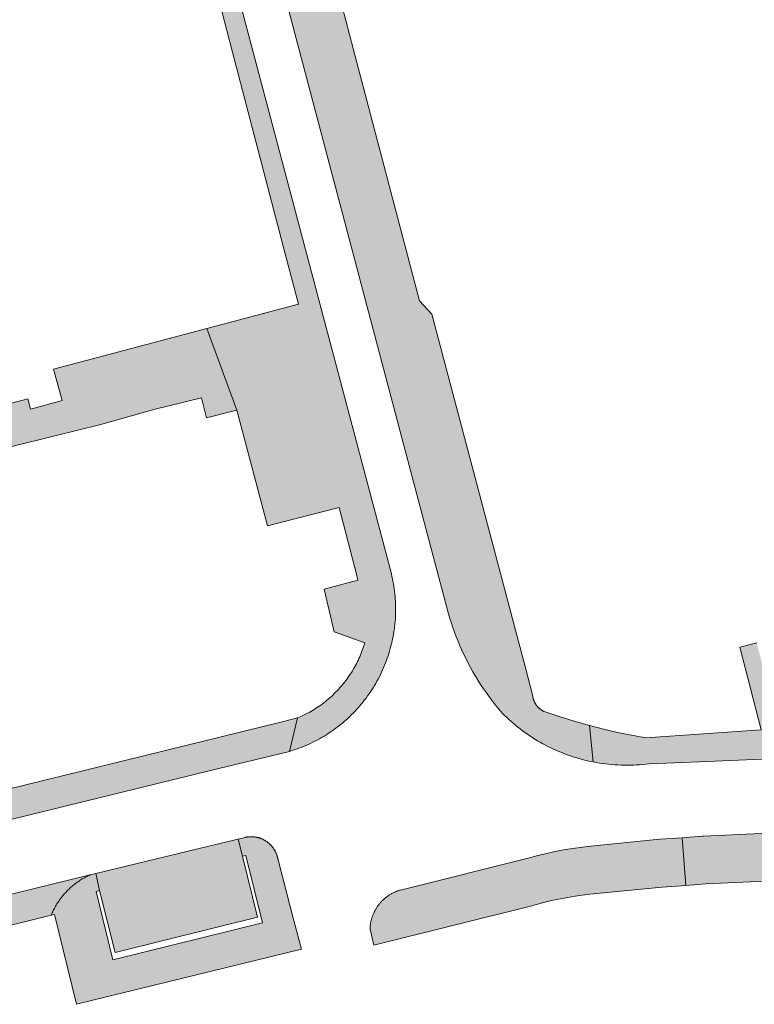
# Model space of a CAD drawing. Extents: x 97094 to 109644, y 463509 to 471969.
# Tile 12 of 256: x 99915 to 99965, y 464868 to 464936. Entities that reach past the tile are written whole.
import ezdxf

# ---------------------------------------------------------------- set-up
doc = ezdxf.new("R2010")
doc.units = 0
doc.layers.add('109 Onkruidbestrijding elementen', color=6, linetype='Continuous', lineweight=20, true_color=0xff00ff)

msp = doc.modelspace()

# ---------------------------------------------------------------- hatches: boundary and pattern name
at = {"layer": '109 Onkruidbestrijding elementen', "true_color": 0xff00ff}
for points in [[(99942.346, 464916.582), (99938.046, 464932.97), (99932.996, 464952.251), (99931.626, 464957.481), (99930.875, 464960.111), (99930.762, 464960.633), (99924.832, 464982.521), (99920.184, 465000.858), (99919.585, 465002.28), (99914.898, 465020.015), (99910.331, 465037.723), (99908.115, 465046.416), (99908.238, 465047.327), (99906.366, 465048.288), (99906.298, 465048.195), (99906.232, 465048.101), (99906.168, 465048.006), (99906.105, 465047.91), (99906.044, 465047.813), (99905.985, 465047.715), (99905.927, 465047.616), (99905.871, 465047.516), (99905.816, 465047.415), (99905.764, 465047.313), (99905.713, 465047.21), (99905.664, 465047.107), (99905.616, 465047.002), (99905.57, 465046.897), (99905.527, 465046.791), (99905.485, 465046.684), (99905.444, 465046.577), (99905.406, 465046.469), (99905.369, 465046.36), (99905.335, 465046.251), (99905.302, 465046.141), (99905.271, 465046.03), (99905.242, 465045.919), (99905.214, 465045.808), (99905.189, 465045.696), (99905.166, 465045.584), (99905.144, 465045.471), (99905.124, 465045.358), (99905.107, 465045.245), (99905.091, 465045.131), (99905.077, 465045.017), (99905.065, 465044.903), (99905.055, 465044.789), (99905.047, 465044.674), (99905.041, 465044.56), (99905.037, 465044.445), (99905.035, 465044.325), (99905.035, 465044.205), (99905.036, 465044.084), (99905.041, 465043.964), (99905.047, 465043.844), (99905.055, 465043.724), (99905.066, 465043.605), (99905.078, 465043.485), (99905.093, 465043.366), (99905.11, 465043.247), (99905.129, 465043.128), (99905.15, 465043.01), (99905.173, 465042.892), (99905.198, 465042.774), (99905.226, 465042.657), (99905.255, 465042.541), (99905.286, 465042.425), (99905.32, 465042.309), (99905.356, 465042.194), (99905.393, 465042.08), (99905.433, 465041.967), (99905.474, 465041.854), (99905.518, 465041.742), (99926.272, 464963.342), (99926.81, 464961.31), (99928.458, 464955.085), (99928.69, 464954.208), (99943.001, 464900.147), (99944.344, 464895.072), (99944.438, 464894.752), (99944.539, 464894.433), (99944.645, 464894.117), (99944.757, 464893.802), (99944.875, 464893.49), (99944.999, 464893.18), (99945.128, 464892.872), (99945.263, 464892.567), (99945.404, 464892.264), (99945.55, 464891.964), (99945.702, 464891.667), (99945.859, 464891.372), (99946.022, 464891.081), (99946.19, 464890.792), (99946.363, 464890.507), (99946.551, 464890.21), (99946.745, 464889.917), (99946.945, 464889.628), (99947.15, 464889.342), (99947.361, 464889.061), (99947.577, 464888.784), (99947.798, 464888.511), (99948.025, 464888.242), (99948.171, 464888.097), (99948.32, 464887.954), (99948.471, 464887.814), (99948.625, 464887.676), (99948.781, 464887.541), (99948.939, 464887.409), (99949.1, 464887.279), (99949.262, 464887.152), (99949.427, 464887.028), (99949.594, 464886.907), (99949.763, 464886.788), (99949.934, 464886.673), (99950.106, 464886.56), (99950.281, 464886.451), (99950.458, 464886.344), (99950.636, 464886.241), (99950.816, 464886.14), (99950.998, 464886.043), (99951.181, 464885.948), (99951.366, 464885.857), (99951.553, 464885.769), (99951.741, 464885.685), (99951.93, 464885.603), (99952.121, 464885.525), (99952.313, 464885.45), (99952.507, 464885.378), (99952.701, 464885.309), (99952.897, 464885.244), (99953.094, 464885.182), (99953.292, 464885.124), (99953.49, 464885.069), (99953.69, 464885.017), (99953.891, 464884.969), (99954.092, 464884.924), (99954.294, 464884.883), (99954.024, 464887.387), (99952.979, 464887.681), (99951.941, 464888.002), (99950.912, 464888.349), (99950.891, 464888.359), (99950.871, 464888.369), (99950.851, 464888.379), (99950.831, 464888.39), (99950.811, 464888.401), (99950.792, 464888.412), (99950.772, 464888.424), (99950.753, 464888.436), (99950.734, 464888.449), (99950.715, 464888.461), (99950.696, 464888.474), (99950.678, 464888.488), (99950.66, 464888.501), (99950.642, 464888.515), (99950.624, 464888.529), (99950.607, 464888.544), (99950.59, 464888.558), (99950.573, 464888.574), (99950.556, 464888.589), (99950.539, 464888.605), (99950.523, 464888.62), (99950.507, 464888.637), (99950.492, 464888.653), (99950.476, 464888.67), (99950.461, 464888.687), (99950.446, 464888.704), (99950.432, 464888.721), (99950.418, 464888.739), (99950.404, 464888.757), (99950.39, 464888.775), (99950.377, 464888.793), (99950.364, 464888.812), (99950.351, 464888.831), (99950.339, 464888.85), (99950.326, 464888.869), (99950.315, 464888.888), (99950.303, 464888.908), (99950.292, 464888.928), (99950.281, 464888.948), (99950.271, 464888.968), (99950.261, 464888.988), (99950.251, 464889.009), (99950.242, 464889.029), (99950.233, 464889.05), (99950.224, 464889.071), (99950.215, 464889.092), (99950.207, 464889.113), (99950.2, 464889.135), (99950.192, 464889.156), (99950.185, 464889.178), (99950.179, 464889.2), (99950.173, 464889.221), (99950.167, 464889.243), (99950.161, 464889.265), (99950.156, 464889.287), (99950.151, 464889.31), (99950.147, 464889.332), (99950.143, 464889.354), (99950.139, 464889.377), (99950.136, 464889.399), (99949.616, 464891.449), (99949.254, 464892.811), (99943.191, 464915.668), (99942.346, 464916.582)], [(99940.025, 464899.285), (99925.695, 464953.415), (99925.446, 464954.355), (99923.832, 464960.45), (99923.284, 464962.521), (99902.206, 465042.137), (99902.173, 465042.232), (99902.137, 465042.325), (99902.101, 465042.419), (99902.062, 465042.511), (99902.022, 465042.603), (99901.98, 465042.694), (99901.937, 465042.785), (99901.892, 465042.874), (99901.845, 465042.963), (99901.797, 465043.051), (99901.747, 465043.138), (99901.695, 465043.224), (99901.642, 465043.309), (99901.588, 465043.393), (99901.532, 465043.477), (99901.474, 465043.559), (99901.415, 465043.64), (99901.355, 465043.72), (99901.296, 465043.795), (99901.236, 465043.87), (99901.174, 465043.943), (99901.111, 465044.015), (99901.047, 465044.086), (99900.982, 465044.156), (99900.915, 465044.225), (99900.848, 465044.293), (99900.779, 465044.36), (99900.709, 465044.425), (99900.638, 465044.489), (99900.565, 465044.552), (99900.492, 465044.613), (99900.418, 465044.674), (99900.342, 465044.733), (99900.266, 465044.791), (99900.189, 465044.847), (99900.11, 465044.902), (99900.031, 465044.956), (99899.951, 465045.008), (99899.87, 465045.059), (99899.788, 465045.108), (99899.705, 465045.156), (99899.621, 465045.203), (99899.537, 465045.248), (99899.452, 465045.292), (99899.366, 465045.334), (99899.279, 465045.375), (99899.192, 465045.414), (99899.104, 465045.452), (99899.015, 465045.488), (99898.779, 465043.933), (99899.656, 465043.386), (99900.304, 465042.544), (99900.995, 465041.436), (99906.602, 465021.226), (99907.378, 465018.446), (99923.219, 464957.744), (99933.117, 464919.811), (99934.021, 464916.345), (99927.731, 464914.676), (99929.8, 464909.061), (99931.894, 464901.108), (99936.835, 464902.377), (99938.034, 464897.694), (99938.115, 464897.387), (99935.8, 464896.752), (99936.493, 464893.829), (99938.59, 464893.084), (99938.525, 464892.871), (99938.483, 464892.743), (99938.438, 464892.616), (99938.392, 464892.489), (99938.343, 464892.364), (99938.292, 464892.239), (99938.239, 464892.115), (99938.184, 464891.991), (99938.127, 464891.869), (99938.068, 464891.748), (99938.007, 464891.628), (99937.944, 464891.509), (99937.879, 464891.391), (99937.812, 464891.274), (99937.743, 464891.158), (99937.672, 464891.043), (99937.599, 464890.93), (99937.524, 464890.817), (99937.448, 464890.706), (99937.369, 464890.597), (99937.289, 464890.488), (99937.207, 464890.381), (99937.123, 464890.276), (99937.038, 464890.172), (99936.95, 464890.069), (99936.861, 464889.968), (99936.771, 464889.868), (99936.678, 464889.77), (99936.584, 464889.673), (99936.489, 464889.578), (99936.392, 464889.484), (99936.293, 464889.393), (99936.193, 464889.302), (99936.091, 464889.214), (99935.988, 464889.127), (99935.883, 464889.042), (99935.777, 464888.959), (99935.67, 464888.877), (99935.561, 464888.798), (99935.451, 464888.72), (99935.339, 464888.644), (99935.227, 464888.57), (99935.113, 464888.498), (99934.998, 464888.427), (99934.882, 464888.359), (99934.764, 464888.292), (99934.646, 464888.228), (99934.424, 464888.116), (99934.199, 464888.009), (99933.972, 464887.908), (99933.405, 464885.609), (99933.57, 464885.659), (99933.733, 464885.712), (99933.896, 464885.768), (99934.058, 464885.826), (99934.219, 464885.887), (99934.379, 464885.951), (99934.537, 464886.017), (99934.695, 464886.087), (99934.851, 464886.158), (99935.006, 464886.233), (99935.16, 464886.31), (99935.312, 464886.39), (99935.464, 464886.472), (99935.613, 464886.557), (99935.762, 464886.644), (99935.908, 464886.734), (99936.054, 464886.826), (99936.197, 464886.92), (99936.339, 464887.018), (99936.48, 464887.117), (99936.618, 464887.219), (99936.755, 464887.323), (99936.89, 464887.429), (99937.024, 464887.538), (99937.155, 464887.649), (99937.285, 464887.762), (99937.413, 464887.877), (99937.538, 464887.995), (99937.662, 464888.114), (99937.784, 464888.236), (99937.903, 464888.36), (99938.021, 464888.485), (99938.136, 464888.613), (99938.249, 464888.743), (99938.36, 464888.874), (99938.469, 464889.007), (99938.575, 464889.143), (99938.68, 464889.279), (99938.782, 464889.418), (99938.881, 464889.558), (99938.978, 464889.7), (99939.073, 464889.844), (99939.165, 464889.989), (99939.255, 464890.136), (99939.342, 464890.284), (99939.427, 464890.434), (99939.51, 464890.586), (99939.59, 464890.739), (99939.668, 464890.894), (99939.743, 464891.05), (99939.815, 464891.208), (99939.884, 464891.366), (99939.951, 464891.526), (99940.015, 464891.687), (99940.077, 464891.848), (99940.136, 464892.011), (99940.191, 464892.175), (99940.245, 464892.34), (99940.295, 464892.506), (99940.342, 464892.672), (99940.387, 464892.839), (99940.429, 464893.007), (99940.468, 464893.176), (99940.504, 464893.345), (99940.537, 464893.515), (99940.567, 464893.686), (99940.595, 464893.857), (99940.619, 464894.028), (99940.641, 464894.2), (99940.659, 464894.372), (99940.675, 464894.544), (99940.688, 464894.717), (99940.697, 464894.89), (99940.704, 464895.063), (99940.708, 464895.236), (99940.709, 464895.409), (99940.707, 464895.582), (99940.703, 464895.755), (99940.695, 464895.928), (99940.684, 464896.101), (99940.67, 464896.273), (99940.654, 464896.446), (99940.634, 464896.618), (99940.612, 464896.789), (99940.586, 464896.961), (99940.558, 464897.131), (99940.527, 464897.302), (99940.493, 464897.471), (99940.456, 464897.641), (99940.416, 464897.809), (99940.025, 464899.285)], [(99874.124, 464895.832), (99878.486, 464897.041), (99882.595, 464898.171), (99884.527, 464898.702), (99887.935, 464899.537), (99890.83, 464900.246), (99894.374, 464901.328), (99897.649, 464902.13), (99900.646, 464902.864), (99904.224, 464903.898), (99907.348, 464904.663), (99910.503, 464905.436), (99914.133, 464906.53), (99917.378, 464907.325), (99920.361, 464908.055), (99924.171, 464909.146), (99927.367, 464909.927), (99927.708, 464908.538), (99929.418, 464908.966), (99929.8, 464909.061), (99927.731, 464914.676), (99917.187, 464911.879), (99917.793, 464909.737), (99915.605, 464909.146), (99915.43, 464909.845), (99913.87, 464909.44), (99908.414, 464908.023), (99902.496, 464906.486), (99896.577, 464904.949), (99890.658, 464903.411), (99884.74, 464901.874), (99884.708, 464901.866), (99884.727, 464901.792), (99878.885, 464900.275), (99878.109, 464903.258), (99876.95, 464902.902), (99872.558, 464901.843), (99874.124, 464895.832)], [(100008.16, 464887.444), (100007.558, 464889.105), (100007.532, 464889.042), (99974.1, 464887.456), (99973.569, 464887.431), (99967.049, 464887.151), (99966.385, 464889.732), (99965.527, 464893.064), (99964.365, 464892.765), (99965.824, 464887.098), (99957.902, 464886.538), (99956.925, 464886.716), (99955.953, 464886.917), (99954.986, 464887.141), (99954.024, 464887.387), (99954.294, 464884.883), (99954.504, 464884.844), (99954.714, 464884.809), (99954.925, 464884.777), (99955.137, 464884.749), (99955.349, 464884.725), (99955.561, 464884.704), (99955.774, 464884.687), (99955.987, 464884.674), (99956.2, 464884.665), (99956.413, 464884.659), (99956.626, 464884.658), (99956.84, 464884.66), (99957.053, 464884.665), (99957.266, 464884.675), (99957.479, 464884.688), (99957.692, 464884.705), (99957.904, 464884.726), (99958.116, 464884.75), (99961.597, 464884.897), (100005.124, 464886.737), (100005.921, 464886.771), (100006.015, 464886.779), (100006.109, 464886.788), (100006.202, 464886.799), (100006.296, 464886.811), (100006.389, 464886.826), (100006.482, 464886.841), (100006.575, 464886.859), (100006.667, 464886.878), (100006.759, 464886.899), (100006.851, 464886.921), (100006.942, 464886.945), (100007.032, 464886.971), (100007.123, 464886.998), (100007.213, 464887.026), (100007.302, 464887.057), (100007.391, 464887.089), (100007.479, 464887.122), (100007.566, 464887.157), (100007.653, 464887.193), (100007.739, 464887.231), (100007.825, 464887.271), (100007.91, 464887.312), (100007.994, 464887.355), (100008.077, 464887.399), (100008.16, 464887.444)], [(99933.405, 464885.609), (99933.972, 464887.908), (99932.906, 464887.646), (99909.763, 464881.96), (99887.591, 464876.66), (99886.587, 464876.42), (99880.768, 464875.472), (99879.679, 464875.234), (99880.596, 464873.459), (99884.662, 464874.075), (99884.982, 464874.124), (99886.641, 464874.385), (99888.295, 464874.68), (99889.942, 464875.009), (99891.582, 464875.372), (99893.214, 464875.769), (99906.145, 464878.935), (99907.986, 464879.386), (99927.991, 464884.284), (99933.405, 464885.609)], [(100001.974, 464878.277), (100001.827, 464881.629), (99961.873, 464879.781), (99961.781, 464879.774), (99960.398, 464879.676), (99960.657, 464876.397), (99962.025, 464876.495), (99976.289, 464877.155), (99994.706, 464877.928), (99994.908, 464877.936), (100001.974, 464878.277)], [(99929.888, 464879.585), (99930.18, 464878.403), (99930.414, 464878.46), (99931.566, 464873.819), (99921.279, 464871.288), (99920.114, 464875.985), (99920.364, 464876.05), (99920.102, 464877.217), (99919.718, 464877.124), (99919.638, 464877.087), (99919.558, 464877.049), (99919.479, 464877.01), (99919.401, 464876.969), (99919.324, 464876.927), (99919.247, 464876.884), (99919.171, 464876.839), (99919.096, 464876.793), (99919.021, 464876.746), (99918.948, 464876.697), (99918.875, 464876.648), (99918.803, 464876.597), (99918.732, 464876.545), (99918.662, 464876.491), (99918.593, 464876.437), (99918.524, 464876.381), (99918.457, 464876.324), (99918.391, 464876.266), (99918.325, 464876.207), (99918.261, 464876.147), (99918.198, 464876.086), (99918.135, 464876.023), (99918.074, 464875.96), (99918.014, 464875.895), (99917.955, 464875.83), (99917.897, 464875.763), (99917.84, 464875.696), (99917.785, 464875.628), (99917.73, 464875.558), (99917.677, 464875.488), (99917.625, 464875.417), (99917.574, 464875.345), (99917.524, 464875.272), (99917.476, 464875.198), (99917.429, 464875.124), (99917.383, 464875.048), (99917.339, 464874.972), (99917.295, 464874.896), (99917.253, 464874.818), (99917.213, 464874.74), (99917.174, 464874.661), (99917.136, 464874.581), (99917.099, 464874.501), (99917.064, 464874.42), (99917.03, 464874.339), (99917.253, 464874.394), (99918.772, 464868.221), (99934.23, 464872.007), (99933.65, 464874.228), (99932.628, 464878.145), (99932.623, 464878.176), (99932.618, 464878.207), (99932.612, 464878.237), (99932.605, 464878.268), (99932.599, 464878.298), (99932.591, 464878.328), (99932.583, 464878.359), (99932.575, 464878.389), (99932.566, 464878.418), (99932.556, 464878.448), (99932.547, 464878.478), (99932.536, 464878.507), (99932.525, 464878.536), (99932.514, 464878.566), (99932.502, 464878.594), (99932.49, 464878.623), (99932.477, 464878.651), (99932.464, 464878.68), (99932.45, 464878.708), (99932.436, 464878.735), (99932.421, 464878.763), (99932.406, 464878.79), (99932.39, 464878.817), (99932.374, 464878.844), (99932.358, 464878.871), (99932.341, 464878.897), (99932.324, 464878.923), (99932.306, 464878.948), (99932.288, 464878.974), (99932.269, 464878.999), (99932.25, 464879.024), (99932.231, 464879.048), (99932.211, 464879.072), (99932.191, 464879.096), (99932.17, 464879.119), (99932.149, 464879.142), (99932.128, 464879.165), (99932.106, 464879.187), (99932.084, 464879.209), (99932.062, 464879.231), (99932.039, 464879.252), (99932.015, 464879.273), (99931.992, 464879.294), (99931.968, 464879.314), (99931.944, 464879.333), (99931.919, 464879.353), (99931.895, 464879.372), (99931.869, 464879.39), (99931.844, 464879.408), (99931.818, 464879.426), (99931.792, 464879.443), (99931.766, 464879.46), (99931.739, 464879.476), (99931.712, 464879.492), (99931.685, 464879.507), (99931.658, 464879.522), (99931.63, 464879.537), (99931.603, 464879.551), (99931.574, 464879.564), (99931.546, 464879.577), (99931.518, 464879.59), (99931.489, 464879.602), (99931.46, 464879.614), (99931.431, 464879.625), (99931.402, 464879.636), (99931.372, 464879.646), (99931.342, 464879.656), (99931.313, 464879.665), (99931.283, 464879.674), (99931.253, 464879.682), (99931.222, 464879.69), (99931.192, 464879.697), (99931.162, 464879.704), (99931.131, 464879.71), (99931.1, 464879.716), (99931.07, 464879.721), (99931.039, 464879.726), (99931.008, 464879.73), (99930.977, 464879.734), (99930.946, 464879.737), (99930.915, 464879.74), (99930.884, 464879.742), (99930.853, 464879.743), (99930.821, 464879.744), (99930.79, 464879.745), (99930.759, 464879.745), (99930.728, 464879.745), (99930.697, 464879.744), (99930.666, 464879.742), (99930.634, 464879.74), (99930.603, 464879.738), (99930.572, 464879.735), (99930.541, 464879.731), (99930.51, 464879.727), (99930.48, 464879.722), (99930.449, 464879.717), (99930.418, 464879.712), (99930.387, 464879.706), (99930.357, 464879.699), (99929.888, 464879.585)], [(99954.046, 464875.791), (99959.024, 464876.281), (99960.657, 464876.397), (99960.398, 464879.676), (99958.872, 464879.567), (99953.894, 464879.077), (99953.389, 464879.013), (99952.886, 464878.94), (99952.385, 464878.856), (99951.885, 464878.762), (99951.387, 464878.658), (99950.892, 464878.544), (99950.399, 464878.42), (99949.908, 464878.286), (99941.216, 464876.12), (99941.122, 464876.098), (99941.028, 464876.073), (99940.982, 464876.059), (99940.937, 464876.045), (99940.891, 464876.03), (99940.846, 464876.014), (99940.802, 464875.998), (99940.757, 464875.981), (99940.713, 464875.963), (99940.669, 464875.944), (99940.625, 464875.924), (99940.582, 464875.904), (99940.539, 464875.883), (99940.497, 464875.862), (99940.454, 464875.839), (99940.413, 464875.816), (99940.371, 464875.793), (99940.33, 464875.768), (99940.289, 464875.743), (99940.249, 464875.718), (99940.209, 464875.691), (99940.17, 464875.664), (99940.131, 464875.636), (99940.093, 464875.608), (99940.055, 464875.579), (99940.017, 464875.549), (99939.981, 464875.519), (99939.944, 464875.488), (99939.908, 464875.457), (99939.873, 464875.425), (99939.838, 464875.392), (99939.804, 464875.359), (99939.77, 464875.325), (99939.737, 464875.291), (99939.704, 464875.256), (99939.672, 464875.221), (99939.641, 464875.185), (99939.61, 464875.148), (99939.58, 464875.111), (99939.55, 464875.074), (99939.521, 464875.036), (99939.493, 464874.998), (99939.465, 464874.959), (99939.438, 464874.919), (99939.412, 464874.88), (99939.386, 464874.839), (99939.361, 464874.799), (99939.336, 464874.758), (99939.313, 464874.716), (99939.29, 464874.674), (99939.267, 464874.632), (99939.246, 464874.59), (99939.225, 464874.547), (99939.205, 464874.504), (99939.185, 464874.46), (99939.167, 464874.416), (99939.149, 464874.372), (99939.131, 464874.327), (99939.115, 464874.282), (99939.099, 464874.237), (99939.084, 464874.192), (99939.07, 464874.147), (99939.056, 464874.101), (99939.044, 464874.055), (99939.032, 464874.009), (99939.02, 464873.962), (99939.01, 464873.916), (99939, 464873.869), (99938.991, 464873.822), (99938.983, 464873.775), (99938.976, 464873.728), (99938.97, 464873.68), (99938.964, 464873.633), (99938.959, 464873.586), (99938.955, 464873.538), (99938.951, 464873.49), (99938.949, 464873.443), (99938.947, 464873.395), (99939.212, 464872.296), (99950.06, 464875), (99950.551, 464875.134), (99951.044, 464875.258), (99951.539, 464875.372), (99952.037, 464875.476), (99952.537, 464875.57), (99953.038, 464875.654), (99953.541, 464875.727), (99954.046, 464875.791)], [(99929.205, 464879.42), (99920.102, 464877.217), (99920.364, 464876.05), (99921.42, 464871.794), (99931.221, 464874.206), (99930.18, 464878.403), (99929.888, 464879.585), (99929.205, 464879.42)], [(99909.139, 464874.524), (99909.045, 464874.501), (99909.082, 464874.508), (99909.119, 464874.515), (99909.157, 464874.521), (99909.194, 464874.527), (99909.232, 464874.531), (99909.269, 464874.535), (99909.307, 464874.539), (99909.344, 464874.542), (99909.382, 464874.544), (99909.42, 464874.546), (99909.458, 464874.547), (99909.496, 464874.547), (99909.533, 464874.546), (99909.571, 464874.545), (99909.609, 464874.544), (99909.647, 464874.541), (99909.684, 464874.538), (99909.722, 464874.535), (99909.759, 464874.531), (99909.797, 464874.526), (99909.834, 464874.52), (99909.872, 464874.514), (99909.909, 464874.507), (99909.946, 464874.5), (99909.983, 464874.492), (99910.02, 464874.483), (99910.056, 464874.474), (99910.093, 464874.464), (99910.129, 464874.453), (99910.165, 464874.442), (99910.201, 464874.43), (99910.237, 464874.418), (99910.272, 464874.405), (99910.307, 464874.391), (99910.342, 464874.377), (99910.377, 464874.362), (99910.412, 464874.347), (99910.446, 464874.331), (99910.48, 464874.314), (99910.514, 464874.297), (99910.547, 464874.279), (99912.054, 464873.53), (99912.489, 464873.229), (99917.03, 464874.339), (99917.064, 464874.42), (99917.099, 464874.501), (99917.136, 464874.581), (99917.174, 464874.661), (99917.213, 464874.74), (99917.253, 464874.818), (99917.295, 464874.896), (99917.339, 464874.972), (99917.383, 464875.048), (99917.429, 464875.124), (99917.476, 464875.198), (99917.524, 464875.272), (99917.574, 464875.345), (99917.625, 464875.417), (99917.677, 464875.488), (99917.73, 464875.558), (99917.785, 464875.628), (99917.84, 464875.696), (99917.897, 464875.763), (99917.955, 464875.83), (99918.014, 464875.895), (99918.074, 464875.96), (99918.135, 464876.023), (99918.198, 464876.086), (99918.261, 464876.147), (99918.325, 464876.207), (99918.391, 464876.266), (99918.457, 464876.324), (99918.524, 464876.381), (99918.593, 464876.437), (99918.662, 464876.491), (99918.732, 464876.545), (99918.803, 464876.597), (99918.875, 464876.648), (99918.948, 464876.697), (99919.021, 464876.746), (99919.096, 464876.793), (99919.171, 464876.839), (99919.247, 464876.884), (99919.324, 464876.927), (99919.401, 464876.969), (99919.479, 464877.01), (99919.558, 464877.049), (99919.638, 464877.087), (99919.718, 464877.124), (99909.139, 464874.524)]]:
    msp.add_hatch(color=6, dxfattribs=at).paths.add_polyline_path(points)

# ---------------------------------------------------------------- linework, layer by layer
at = {"layer": '109 Onkruidbestrijding elementen', "color": 3, "true_color": 0x00ff00}
for points in [[(99923.219, 464957.744), (99933.117, 464919.811), (99934.021, 464916.345), (99927.731, 464914.676), (99929.8, 464909.061), (99931.894, 464901.108), (99936.835, 464902.377), (99938.034, 464897.694), (99938.115, 464897.387), (99935.8, 464896.752), (99936.493, 464893.829), (99938.59, 464893.084), (99938.525, 464892.871), (99938.483, 464892.743), (99938.438, 464892.616), (99938.392, 464892.489), (99938.343, 464892.364), (99938.292, 464892.239), (99938.239, 464892.115), (99938.184, 464891.991), (99938.127, 464891.869), (99938.068, 464891.748), (99938.007, 464891.628), (99937.944, 464891.509), (99937.879, 464891.391), (99937.812, 464891.274), (99937.743, 464891.158), (99937.672, 464891.043), (99937.599, 464890.93), (99937.524, 464890.817), (99937.448, 464890.706), (99937.369, 464890.597), (99937.289, 464890.488), (99937.207, 464890.381), (99937.123, 464890.276), (99937.038, 464890.172), (99936.95, 464890.069), (99936.861, 464889.968), (99936.771, 464889.868), (99936.678, 464889.77), (99936.584, 464889.673), (99936.489, 464889.578), (99936.392, 464889.484), (99936.293, 464889.393), (99936.193, 464889.302), (99936.091, 464889.214), (99935.988, 464889.127), (99935.883, 464889.042), (99935.777, 464888.959), (99935.67, 464888.877), (99935.561, 464888.798), (99935.451, 464888.72), (99935.339, 464888.644), (99935.227, 464888.57), (99935.113, 464888.498), (99934.998, 464888.427), (99934.882, 464888.359), (99934.764, 464888.292), (99934.646, 464888.228), (99934.424, 464888.116), (99934.199, 464888.009), (99933.972, 464887.908), (99933.405, 464885.609), (99933.57, 464885.659), (99933.733, 464885.712), (99933.896, 464885.768), (99934.058, 464885.826), (99934.219, 464885.887), (99934.379, 464885.951), (99934.537, 464886.017), (99934.695, 464886.087), (99934.851, 464886.158), (99935.006, 464886.233), (99935.16, 464886.31), (99935.312, 464886.39), (99935.464, 464886.472), (99935.613, 464886.557), (99935.762, 464886.644), (99935.908, 464886.734), (99936.054, 464886.826), (99936.197, 464886.92), (99936.339, 464887.018), (99936.48, 464887.117), (99936.618, 464887.219), (99936.755, 464887.323), (99936.89, 464887.429), (99937.024, 464887.538), (99937.155, 464887.649), (99937.285, 464887.762), (99937.413, 464887.877), (99937.538, 464887.995), (99937.662, 464888.114), (99937.784, 464888.236), (99937.903, 464888.36), (99938.021, 464888.485), (99938.136, 464888.613), (99938.249, 464888.743), (99938.36, 464888.874), (99938.469, 464889.007), (99938.575, 464889.143), (99938.68, 464889.279), (99938.782, 464889.418), (99938.881, 464889.558), (99938.978, 464889.7), (99939.073, 464889.844), (99939.165, 464889.989), (99939.255, 464890.136), (99939.342, 464890.284), (99939.427, 464890.434), (99939.51, 464890.586), (99939.59, 464890.739), (99939.668, 464890.894), (99939.743, 464891.05), (99939.815, 464891.208), (99939.884, 464891.366), (99939.951, 464891.526), (99940.015, 464891.687), (99940.077, 464891.848), (99940.136, 464892.011), (99940.191, 464892.175), (99940.245, 464892.34), (99940.295, 464892.506), (99940.342, 464892.672), (99940.387, 464892.839), (99940.429, 464893.007), (99940.468, 464893.176), (99940.504, 464893.345), (99940.537, 464893.515), (99940.567, 464893.686), (99940.595, 464893.857), (99940.619, 464894.028), (99940.641, 464894.2), (99940.659, 464894.372), (99940.675, 464894.544), (99940.688, 464894.717), (99940.697, 464894.89), (99940.704, 464895.063), (99940.708, 464895.236), (99940.709, 464895.409), (99940.707, 464895.582), (99940.703, 464895.755), (99940.695, 464895.928), (99940.684, 464896.101), (99940.67, 464896.273), (99940.654, 464896.446), (99940.634, 464896.618), (99940.612, 464896.789), (99940.586, 464896.961), (99940.558, 464897.131), (99940.527, 464897.302), (99940.493, 464897.471), (99940.456, 464897.641), (99940.416, 464897.809), (99940.025, 464899.285), (99940.025, 464899.285), (99925.695, 464953.415)], [(99928.69, 464954.208), (99943.001, 464900.147), (99944.344, 464895.072), (99944.438, 464894.752), (99944.539, 464894.433), (99944.645, 464894.117), (99944.757, 464893.802), (99944.875, 464893.49), (99944.999, 464893.18), (99945.128, 464892.872), (99945.263, 464892.567), (99945.404, 464892.264), (99945.55, 464891.964), (99945.702, 464891.667), (99945.859, 464891.372), (99946.022, 464891.081), (99946.19, 464890.792), (99946.363, 464890.507), (99946.551, 464890.21), (99946.745, 464889.917), (99946.945, 464889.628), (99947.15, 464889.342), (99947.361, 464889.061), (99947.577, 464888.784), (99947.798, 464888.511), (99948.025, 464888.242), (99948.171, 464888.097), (99948.32, 464887.954), (99948.471, 464887.814), (99948.625, 464887.676), (99948.781, 464887.541), (99948.939, 464887.409), (99949.1, 464887.279), (99949.262, 464887.152), (99949.427, 464887.028), (99949.594, 464886.907), (99949.763, 464886.788), (99949.934, 464886.673), (99950.106, 464886.56), (99950.281, 464886.451), (99950.458, 464886.344), (99950.636, 464886.241), (99950.816, 464886.14), (99950.998, 464886.043), (99951.181, 464885.948), (99951.366, 464885.857), (99951.553, 464885.769), (99951.741, 464885.685), (99951.93, 464885.603), (99952.121, 464885.525), (99952.313, 464885.45), (99952.507, 464885.378), (99952.701, 464885.309), (99952.897, 464885.244), (99953.094, 464885.182), (99953.292, 464885.124), (99953.49, 464885.069), (99953.69, 464885.017), (99953.891, 464884.969), (99954.092, 464884.924), (99954.294, 464884.883), (99954.024, 464887.387), (99952.979, 464887.681), (99951.941, 464888.002), (99950.912, 464888.349), (99950.891, 464888.359), (99950.871, 464888.369), (99950.851, 464888.379), (99950.831, 464888.39), (99950.811, 464888.401), (99950.792, 464888.412), (99950.772, 464888.424), (99950.753, 464888.436), (99950.734, 464888.449), (99950.715, 464888.461), (99950.696, 464888.474), (99950.678, 464888.488), (99950.66, 464888.501), (99950.642, 464888.515), (99950.624, 464888.529), (99950.607, 464888.544), (99950.59, 464888.558), (99950.573, 464888.574), (99950.556, 464888.589), (99950.539, 464888.605), (99950.523, 464888.62), (99950.507, 464888.637), (99950.492, 464888.653), (99950.476, 464888.67), (99950.461, 464888.687), (99950.446, 464888.704), (99950.432, 464888.721), (99950.418, 464888.739), (99950.404, 464888.757), (99950.39, 464888.775), (99950.377, 464888.793), (99950.364, 464888.812), (99950.351, 464888.831), (99950.339, 464888.85), (99950.326, 464888.869), (99950.315, 464888.888), (99950.303, 464888.908), (99950.292, 464888.928), (99950.281, 464888.948), (99950.271, 464888.968), (99950.261, 464888.988), (99950.251, 464889.009), (99950.242, 464889.029), (99950.233, 464889.05), (99950.224, 464889.071), (99950.215, 464889.092), (99950.207, 464889.113), (99950.2, 464889.135), (99950.192, 464889.156), (99950.185, 464889.178), (99950.179, 464889.2), (99950.173, 464889.221), (99950.167, 464889.243), (99950.161, 464889.265), (99950.156, 464889.287), (99950.151, 464889.31), (99950.147, 464889.332), (99950.143, 464889.354), (99950.139, 464889.377), (99950.136, 464889.399), (99949.616, 464891.449), (99949.254, 464892.811), (99943.191, 464915.668), (99942.346, 464916.582), (99942.346, 464916.582), (99938.046, 464932.97), (99932.996, 464952.251)], [(99914.133, 464906.53), (99917.378, 464907.325), (99920.361, 464908.055), (99924.171, 464909.146), (99927.367, 464909.927), (99927.708, 464908.538), (99929.418, 464908.966), (99929.8, 464909.061), (99927.731, 464914.676), (99917.187, 464911.879), (99917.793, 464909.737), (99915.605, 464909.146), (99915.43, 464909.845), (99913.87, 464909.44)], [(99965.527, 464893.064), (99964.365, 464892.765), (99965.824, 464887.098), (99957.902, 464886.538), (99956.925, 464886.716), (99955.953, 464886.917), (99954.986, 464887.141), (99954.024, 464887.387), (99954.294, 464884.883), (99954.504, 464884.844), (99954.714, 464884.809), (99954.925, 464884.777), (99955.137, 464884.749), (99955.349, 464884.725), (99955.561, 464884.704), (99955.774, 464884.687), (99955.987, 464884.674), (99956.2, 464884.665), (99956.413, 464884.659), (99956.626, 464884.658), (99956.84, 464884.66), (99957.053, 464884.665), (99957.266, 464884.675), (99957.479, 464884.688), (99957.692, 464884.705), (99957.904, 464884.726), (99958.116, 464884.75), (99961.597, 464884.897), (100005.124, 464886.737)], [(99912.489, 464873.229), (99917.03, 464874.339), (99917.064, 464874.42), (99917.099, 464874.501), (99917.136, 464874.581), (99917.174, 464874.661), (99917.213, 464874.74), (99917.253, 464874.818), (99917.295, 464874.896), (99917.339, 464874.972), (99917.383, 464875.048), (99917.429, 464875.124), (99917.476, 464875.198), (99917.524, 464875.272), (99917.574, 464875.345), (99917.625, 464875.417), (99917.677, 464875.488), (99917.73, 464875.558), (99917.785, 464875.628), (99917.84, 464875.696), (99917.897, 464875.763), (99917.955, 464875.83), (99918.014, 464875.895), (99918.074, 464875.96), (99918.135, 464876.023), (99918.198, 464876.086), (99918.261, 464876.147), (99918.325, 464876.207), (99918.391, 464876.266), (99918.457, 464876.324), (99918.524, 464876.381), (99918.593, 464876.437), (99918.662, 464876.491), (99918.732, 464876.545), (99918.803, 464876.597), (99918.875, 464876.648), (99918.948, 464876.697), (99919.021, 464876.746), (99919.096, 464876.793), (99919.171, 464876.839), (99919.247, 464876.884), (99919.324, 464876.927), (99919.401, 464876.969), (99919.479, 464877.01), (99919.558, 464877.049), (99919.638, 464877.087), (99919.718, 464877.124), (99909.139, 464874.524)]]:
    msp.add_lwpolyline(points, dxfattribs=at)
for points in [[(99933.405, 464885.609), (99933.972, 464887.908), (99932.906, 464887.646), (99909.763, 464881.96), (99887.591, 464876.66), (99886.587, 464876.42), (99880.768, 464875.472), (99879.679, 464875.234), (99880.596, 464873.459), (99884.662, 464874.075), (99884.982, 464874.124), (99886.641, 464874.385), (99888.295, 464874.68), (99889.942, 464875.009), (99891.582, 464875.372), (99893.214, 464875.769), (99906.145, 464878.935), (99907.986, 464879.386), (99927.991, 464884.284), (99933.405, 464885.609)], [(100001.974, 464878.277), (100001.827, 464881.629), (99961.873, 464879.781), (99961.781, 464879.774), (99960.398, 464879.676), (99960.657, 464876.397), (99962.025, 464876.495), (99976.289, 464877.155), (99994.706, 464877.928), (99994.908, 464877.936), (100001.974, 464878.277)], [(99929.888, 464879.585), (99930.18, 464878.403), (99930.414, 464878.46), (99931.566, 464873.819), (99921.279, 464871.288), (99920.114, 464875.985), (99920.364, 464876.05), (99920.102, 464877.217), (99919.718, 464877.124), (99919.638, 464877.087), (99919.558, 464877.049), (99919.479, 464877.01), (99919.401, 464876.969), (99919.324, 464876.927), (99919.247, 464876.884), (99919.171, 464876.839), (99919.096, 464876.793), (99919.021, 464876.746), (99918.948, 464876.697), (99918.875, 464876.648), (99918.803, 464876.597), (99918.732, 464876.545), (99918.662, 464876.491), (99918.593, 464876.437), (99918.524, 464876.381), (99918.457, 464876.324), (99918.391, 464876.266), (99918.325, 464876.207), (99918.261, 464876.147), (99918.198, 464876.086), (99918.135, 464876.023), (99918.074, 464875.96), (99918.014, 464875.895), (99917.955, 464875.83), (99917.897, 464875.763), (99917.84, 464875.696), (99917.785, 464875.628), (99917.73, 464875.558), (99917.677, 464875.488), (99917.625, 464875.417), (99917.574, 464875.345), (99917.524, 464875.272), (99917.476, 464875.198), (99917.429, 464875.124), (99917.383, 464875.048), (99917.339, 464874.972), (99917.295, 464874.896), (99917.253, 464874.818), (99917.213, 464874.74), (99917.174, 464874.661), (99917.136, 464874.581), (99917.099, 464874.501), (99917.064, 464874.42), (99917.03, 464874.339), (99917.253, 464874.394), (99918.772, 464868.221), (99934.23, 464872.007), (99933.65, 464874.228), (99932.628, 464878.145), (99932.623, 464878.176), (99932.618, 464878.207), (99932.612, 464878.237), (99932.605, 464878.268), (99932.599, 464878.298), (99932.591, 464878.328), (99932.583, 464878.359), (99932.575, 464878.389), (99932.566, 464878.418), (99932.556, 464878.448), (99932.547, 464878.478), (99932.536, 464878.507), (99932.525, 464878.536), (99932.514, 464878.566), (99932.502, 464878.594), (99932.49, 464878.623), (99932.477, 464878.651), (99932.464, 464878.68), (99932.45, 464878.708), (99932.436, 464878.735), (99932.421, 464878.763), (99932.406, 464878.79), (99932.39, 464878.817), (99932.374, 464878.844), (99932.358, 464878.871), (99932.341, 464878.897), (99932.324, 464878.923), (99932.306, 464878.948), (99932.288, 464878.974), (99932.269, 464878.999), (99932.25, 464879.024), (99932.231, 464879.048), (99932.211, 464879.072), (99932.191, 464879.096), (99932.17, 464879.119), (99932.149, 464879.142), (99932.128, 464879.165), (99932.106, 464879.187), (99932.084, 464879.209), (99932.062, 464879.231), (99932.039, 464879.252), (99932.015, 464879.273), (99931.992, 464879.294), (99931.968, 464879.314), (99931.944, 464879.333), (99931.919, 464879.353), (99931.895, 464879.372), (99931.869, 464879.39), (99931.844, 464879.408), (99931.818, 464879.426), (99931.792, 464879.443), (99931.766, 464879.46), (99931.739, 464879.476), (99931.712, 464879.492), (99931.685, 464879.507), (99931.658, 464879.522), (99931.63, 464879.537), (99931.603, 464879.551), (99931.574, 464879.564), (99931.546, 464879.577), (99931.518, 464879.59), (99931.489, 464879.602), (99931.46, 464879.614), (99931.431, 464879.625), (99931.402, 464879.636), (99931.372, 464879.646), (99931.342, 464879.656), (99931.313, 464879.665), (99931.283, 464879.674), (99931.253, 464879.682), (99931.222, 464879.69), (99931.192, 464879.697), (99931.162, 464879.704), (99931.131, 464879.71), (99931.1, 464879.716), (99931.07, 464879.721), (99931.039, 464879.726), (99931.008, 464879.73), (99930.977, 464879.734), (99930.946, 464879.737), (99930.915, 464879.74), (99930.884, 464879.742), (99930.853, 464879.743), (99930.821, 464879.744), (99930.79, 464879.745), (99930.759, 464879.745), (99930.728, 464879.745), (99930.697, 464879.744), (99930.666, 464879.742), (99930.634, 464879.74), (99930.603, 464879.738), (99930.572, 464879.735), (99930.541, 464879.731), (99930.51, 464879.727), (99930.48, 464879.722), (99930.449, 464879.717), (99930.418, 464879.712), (99930.387, 464879.706), (99930.357, 464879.699), (99929.888, 464879.585)], [(99954.046, 464875.791), (99959.024, 464876.281), (99960.657, 464876.397), (99960.398, 464879.676), (99958.872, 464879.567), (99953.894, 464879.077), (99953.389, 464879.013), (99952.886, 464878.94), (99952.385, 464878.856), (99951.885, 464878.762), (99951.387, 464878.658), (99950.892, 464878.544), (99950.399, 464878.42), (99949.908, 464878.286), (99941.216, 464876.12), (99941.122, 464876.098), (99941.028, 464876.073), (99940.982, 464876.059), (99940.937, 464876.045), (99940.891, 464876.03), (99940.846, 464876.014), (99940.802, 464875.998), (99940.757, 464875.981), (99940.713, 464875.963), (99940.669, 464875.944), (99940.625, 464875.924), (99940.582, 464875.904), (99940.539, 464875.883), (99940.497, 464875.862), (99940.454, 464875.839), (99940.413, 464875.816), (99940.371, 464875.793), (99940.33, 464875.768), (99940.289, 464875.743), (99940.249, 464875.718), (99940.209, 464875.691), (99940.17, 464875.664), (99940.131, 464875.636), (99940.093, 464875.608), (99940.055, 464875.579), (99940.017, 464875.549), (99939.981, 464875.519), (99939.944, 464875.488), (99939.908, 464875.457), (99939.873, 464875.425), (99939.838, 464875.392), (99939.804, 464875.359), (99939.77, 464875.325), (99939.737, 464875.291), (99939.704, 464875.256), (99939.672, 464875.221), (99939.641, 464875.185), (99939.61, 464875.148), (99939.58, 464875.111), (99939.55, 464875.074), (99939.521, 464875.036), (99939.493, 464874.998), (99939.465, 464874.959), (99939.438, 464874.919), (99939.412, 464874.88), (99939.386, 464874.839), (99939.361, 464874.799), (99939.336, 464874.758), (99939.313, 464874.716), (99939.29, 464874.674), (99939.267, 464874.632), (99939.246, 464874.59), (99939.225, 464874.547), (99939.205, 464874.504), (99939.185, 464874.46), (99939.167, 464874.416), (99939.149, 464874.372), (99939.131, 464874.327), (99939.115, 464874.282), (99939.099, 464874.237), (99939.084, 464874.192), (99939.07, 464874.147), (99939.056, 464874.101), (99939.044, 464874.055), (99939.032, 464874.009), (99939.02, 464873.962), (99939.01, 464873.916), (99939, 464873.869), (99938.991, 464873.822), (99938.983, 464873.775), (99938.976, 464873.728), (99938.97, 464873.68), (99938.964, 464873.633), (99938.959, 464873.586), (99938.955, 464873.538), (99938.951, 464873.49), (99938.949, 464873.443), (99938.947, 464873.395), (99939.212, 464872.296), (99950.06, 464875), (99950.551, 464875.134), (99951.044, 464875.258), (99951.539, 464875.372), (99952.037, 464875.476), (99952.537, 464875.57), (99953.038, 464875.654), (99953.541, 464875.727), (99954.046, 464875.791)], [(99929.205, 464879.42), (99920.102, 464877.217), (99920.364, 464876.05), (99921.42, 464871.794), (99931.221, 464874.206), (99930.18, 464878.403), (99929.888, 464879.585), (99929.205, 464879.42)]]:
    msp.add_lwpolyline(points, close=True, dxfattribs=at)

doc.saveas('drawing.dxf')
